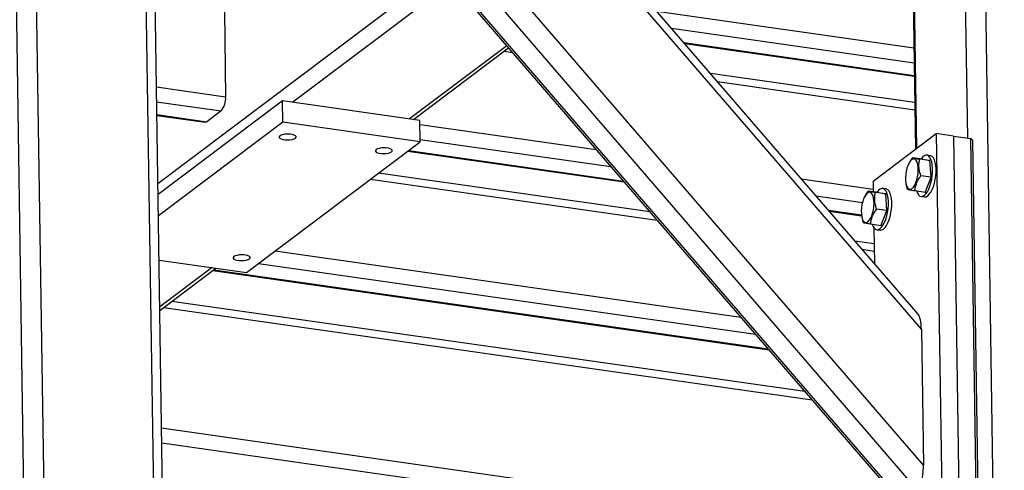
# Model space of a CAD drawing. Header units: millimetres. Extents: x 5 to 589, y 5 to 415.
# Tile 20 of 71: x 209 to 238, y 329 to 342. Entities that reach past the tile are written whole.
import ezdxf

# ---------------------------------------------------------------- set-up
doc = ezdxf.new("R2010")
doc.units = ezdxf.units.MM
doc.layers.add('TRAIT-FORT', color=4, linetype='Continuous', lineweight=25)

msp = doc.modelspace()

# ---------------------------------------------------------------- linework, layer by layer
at = {"layer": 'TRAIT-FORT', "color": 4, "linetype": 'Continuous', "lineweight": 25}
for p, q in [((209.1033, 313.1142), (208.4688, 354.4969)), ((209.6926, 313.1963), (209.0582, 354.579)), ((212.923, 312.736), (212.2885, 354.1187)), ((213.1818, 312.6032), (212.5473, 353.9859)), ((234.9815, 328.4907), (215.7939, 350.7346)), ((235.2819, 329.0779), (216.3775, 350.9935)), ((215.1671, 350.5189), (234.5665, 328.0295)), ((234.6646, 328.0155), (215.1801, 350.6037)), ((235.2207, 333.0682), (220.2321, 350.4443)), ((235.1241, 333.5058), (220.6305, 350.308)), ((236.583, 338.6756), (236.4333, 348.4369)), ((237.6572, 307.1363), (237.0227, 348.519)), ((234.9081, 347.2557), (235.0447, 338.3436)), ((235.0858, 338.3746), (234.9487, 347.32)), ((221.1342, 343.6014), (212.8026, 337.3339)), ((221.4418, 343.2447), (216.7631, 339.7251)), ((214.7539, 342.3958), (214.7923, 339.8877)), ((227.4507, 342.4015), (234.999, 341.326)), ((227.8808, 341.9029), (235.0057, 340.8877)), ((228.2483, 341.4769), (235.0114, 340.5133)), ((223.0484, 341.3823), (220.1953, 339.2361)), ((220.3071, 339.2201), (223.1007, 341.3216)), ((222.972, 341.2249), (223.2139, 341.1904)), ((228.2717, 341.4497), (235.0118, 340.4894)), ((235.0236, 339.7199), (229.0268, 340.5743)), ((229.2355, 340.3324), (235.0268, 339.5073)), ((212.759, 340.1774), (214.7923, 339.8877)), ((212.7658, 339.7391), (214.658, 339.4695)), ((216.4602, 339.7682), (212.8074, 337.0204)), ((216.4699, 339.1412), (216.4602, 339.7682)), ((220.4982, 339.1929), (216.4602, 339.7682)), ((214.658, 339.4695), (214.2404, 339.1554)), ((212.7715, 339.3647), (214.2404, 339.1554)), ((212.7719, 339.3407), (214.1886, 339.1389)), ((220.5078, 338.5659), (220.4982, 339.1929)), ((216.4699, 339.1412), (212.8171, 336.3934)), ((220.5078, 338.5659), (216.4699, 339.1412)), ((220.5, 339.0745), (225.6751, 338.3372)), ((220.5067, 338.6362), (226.1052, 337.8385)), ((233.8048, 337.411), (235.6607, 338.8071)), ((235.6607, 338.8071), (235.8369, 327.3119)), ((236.1654, 338.7351), (235.6607, 338.8071)), ((236.1654, 338.7351), (236.3417, 327.2399)), ((236.1654, 338.7351), (236.6702, 338.6632)), ((236.8464, 327.168), (236.6702, 338.6632)), ((236.6702, 338.6632), (236.7247, 338.6139)), ((236.7247, 338.6139), (236.901, 327.1187)), ((215.4041, 334.7266), (220.5078, 338.5659)), ((220.1419, 338.2907), (226.4961, 337.3853)), ((220.1686, 338.3107), (226.4727, 337.4126)), ((235.2615, 338.0548), (234.9589, 338.0979)), ((235.4743, 338.0129), (235.1717, 338.056)), ((235.2615, 338.0548), (235.4743, 338.0129)), ((235.4845, 338.1576), (235.3836, 338.172)), ((235.5102, 337.5252), (235.4743, 338.0129)), ((234.8641, 337.9503), (234.8537, 337.9301)), ((219.0467, 337.4668), (227.4599, 336.2681)), ((227.2512, 336.51), (219.2838, 337.6452)), ((231.6967, 337.4792), (233.8084, 337.1783)), ((233.8048, 337.411), (233.8096, 337.0993)), ((235.5102, 337.5252), (235.2076, 337.5683)), ((235.3333, 337.0792), (235.5102, 337.5252)), ((233.9624, 337.0775), (233.6598, 337.1206)), ((234.1854, 337.1804), (234.0845, 337.1947)), ((234.7699, 337.3423), (234.7747, 337.318)), ((234.8179, 337.1642), (234.7777, 337.3191)), ((235.3333, 337.0792), (235.0307, 337.1224)), ((232.1268, 336.9806), (233.4926, 336.786)), ((233.565, 336.973), (233.5546, 336.9528)), ((234.1752, 337.0357), (233.8726, 337.0788)), ((233.9624, 337.0775), (234.1752, 337.0357)), ((234.2111, 336.5479), (234.1752, 337.0357)), ((235.2112, 336.962), (235.3121, 336.9476)), ((232.4942, 336.5546), (233.4628, 336.4166)), ((234.2111, 336.5479), (233.9085, 336.591)), ((234.0342, 336.102), (234.2111, 336.5479)), ((232.5177, 336.5274), (233.4661, 336.3923)), ((233.4708, 336.3651), (233.4756, 336.3408)), ((233.5188, 336.1869), (233.4786, 336.3419)), ((234.0342, 336.102), (233.7316, 336.1451)), ((233.8258, 336.0452), (233.8419, 334.9922)), ((233.9121, 335.9847), (234.013, 335.9704)), ((233.833, 335.5722), (233.2728, 335.652)), ((233.4814, 335.4101), (233.8363, 335.3596)), ((216.2497, 335.3627), (229.9211, 333.4149)), ((212.837, 335.0924), (215.4041, 334.7266)), ((214.3924, 334.8708), (212.8581, 333.7166)), ((212.8596, 333.6177), (214.5042, 334.8549)), ((214.4434, 334.8091), (230.7186, 332.4902)), ((215.7609, 334.995), (230.3512, 332.9162)), ((214.4167, 334.7891), (230.7421, 332.463)), ((212.9735, 333.7034), (232.012, 330.9908)), ((231.8034, 331.2327), (213.2107, 333.8818)), ((235.2207, 333.0682), (235.2819, 329.0779)), ((212.9125, 330.1668), (233.6076, 327.2182)), ((212.9192, 329.7285), (222.9975, 328.2925))]:
    msp.add_line(p, q, dxfattribs=at)
at = {"layer": 'TRAIT-FORT', "color": 4, "linetype": 'Continuous', "lineweight": 25, "flags": 128}
for points in [[(214.2404, 339.1554), (214.2131, 339.141), (214.1886, 339.1389)], [(216.8387, 338.6735), (216.8589, 338.697), (216.8591, 338.7211), (216.8392, 338.7441), (216.8009, 338.7639), (216.7472, 338.779), (216.6826, 338.7882), (216.6122, 338.7908), (216.5417, 338.7864), (216.4769, 338.7756), (216.4231, 338.7591), (216.3844, 338.7383), (216.3642, 338.7148), (216.3641, 338.6907), (216.3839, 338.6677), (216.4223, 338.6479), (216.4759, 338.6328), (216.5406, 338.6236), (216.611, 338.621), (216.6814, 338.6254), (216.7462, 338.6362), (216.8001, 338.6527), (216.8387, 338.6735)], [(219.6653, 338.2708), (219.6855, 338.2943), (219.6856, 338.3184), (219.6658, 338.3413), (219.6274, 338.3612), (219.5738, 338.3763), (219.5091, 338.3855), (219.4387, 338.3881), (219.3683, 338.3837), (219.3035, 338.3729), (219.2496, 338.3564), (219.211, 338.3355), (219.1908, 338.3121), (219.1906, 338.2879), (219.2105, 338.265), (219.2488, 338.2452), (219.3025, 338.2301), (219.3671, 338.2208), (219.4375, 338.2183), (219.508, 338.2226), (219.5728, 338.2335), (219.6266, 338.25), (219.6653, 338.2708)], [(234.759, 337.4254), (234.7692, 337.3462), (234.787, 337.2788), (234.8117, 337.2262), (234.8422, 337.1907), (234.8771, 337.1738), (234.915, 337.1764), (234.9541, 337.1982), (234.9928, 337.2383), (235.0294, 337.295), (235.0622, 337.3658), (235.0899, 337.4476), (235.1112, 337.5368), (235.1252, 337.6295), (235.1313, 337.7217), (235.1292, 337.8093), (235.119, 337.8885), (235.1012, 337.9559), (235.0765, 338.0085), (235.046, 338.044), (235.011, 338.0608), (234.9732, 338.0583), (234.934, 338.0365), (234.8953, 337.9964), (234.8588, 337.9397), (234.8259, 337.8689), (234.7983, 337.7871), (234.777, 337.6979), (234.763, 337.6052), (234.7569, 337.513), (234.759, 337.4254)], [(235.0802, 337.1153), (235.1052, 337.055), (235.1383, 337.0054), (235.1765, 336.9738), (235.2186, 336.9612), (235.2632, 336.9682), (235.309, 336.9944), (235.3543, 337.0389), (235.3979, 337.1005), (235.4382, 337.1771), (235.4739, 337.2661), (235.504, 337.3649), (235.5275, 337.4702), (235.5436, 337.5785), (235.5517, 337.6865), (235.5517, 337.7907), (235.5435, 337.8876), (235.5274, 337.9743), (235.5039, 338.0479), (235.4738, 338.106), (235.438, 338.1468), (235.3976, 338.1689), (235.3541, 338.1717), (235.3087, 338.1551), (235.263, 338.1196), (235.2184, 338.0663), (235.215, 338.0614)], [(235.3121, 336.9476), (235.3196, 336.9469), (235.3642, 336.9538), (235.4099, 336.98), (235.4553, 337.0246), (235.4988, 337.0861), (235.5391, 337.1627), (235.5749, 337.2518), (235.605, 337.3505), (235.6284, 337.4558), (235.6445, 337.5641), (235.6527, 337.6721), (235.6526, 337.7763), (235.6444, 337.8733), (235.6283, 337.9599), (235.6048, 338.0335), (235.5747, 338.0916), (235.5389, 338.1324), (235.4986, 338.1545), (235.4845, 338.1576)], [(233.7811, 336.138), (233.8061, 336.0778), (233.8392, 336.0281), (233.8774, 335.9965), (233.9195, 335.984), (233.9641, 335.9909), (234.0099, 336.0171), (234.0552, 336.0617), (234.0988, 336.1232), (234.1391, 336.1998), (234.1748, 336.2889), (234.2049, 336.3876), (234.2284, 336.4929), (234.2445, 336.6013), (234.2526, 336.7093), (234.2526, 336.8134), (234.2444, 336.9104), (234.2283, 336.997), (234.2048, 337.0706), (234.1747, 337.1287), (234.1389, 337.1695), (234.0985, 337.1917), (234.055, 337.1945), (234.0096, 337.1778), (233.9639, 337.1423), (233.9193, 337.089), (233.9159, 337.0841)], [(234.013, 335.9704), (234.0205, 335.9696), (234.0651, 335.9765), (234.1108, 336.0027), (234.1562, 336.0473), (234.1997, 336.1089), (234.24, 336.1854), (234.2758, 336.2745), (234.3059, 336.3733), (234.3293, 336.4785), (234.3454, 336.5869), (234.3536, 336.6949), (234.3535, 336.799), (234.3453, 336.896), (234.3292, 336.9826), (234.3057, 337.0562), (234.2756, 337.1143), (234.2398, 337.1551), (234.1995, 337.1773), (234.1854, 337.1804)], [(233.4599, 336.4481), (233.4701, 336.3689), (233.4879, 336.3015), (233.5126, 336.2489), (233.5431, 336.2134), (233.578, 336.1966), (233.6159, 336.1991), (233.655, 336.2209), (233.6937, 336.261), (233.7303, 336.3177), (233.7631, 336.3885), (233.7908, 336.4703), (233.8121, 336.5595), (233.8261, 336.6522), (233.8322, 336.7444), (233.8301, 336.832), (233.8199, 336.9113), (233.802, 336.9787), (233.7773, 337.0312), (233.7469, 337.0667), (233.7119, 337.0836), (233.6741, 337.081), (233.6349, 337.0592), (233.5962, 337.0191), (233.5597, 336.9624), (233.5268, 336.8916), (233.4992, 336.8099), (233.4779, 336.7207), (233.4639, 336.628), (233.4578, 336.5358), (233.4599, 336.4481)], [(215.4896, 335.1296), (215.5098, 335.153), (215.5099, 335.1772), (215.4901, 335.2001), (215.4517, 335.22), (215.3981, 335.2351), (215.3334, 335.2443), (215.263, 335.2468), (215.1926, 335.2425), (215.1278, 335.2317), (215.0739, 335.2151), (215.0353, 335.1943), (215.0151, 335.1709), (215.0149, 335.1467), (215.0348, 335.1238), (215.0731, 335.104), (215.1268, 335.0888), (215.1914, 335.0796), (215.2618, 335.0771), (215.3323, 335.0814), (215.3971, 335.0923), (215.4509, 335.1088), (215.4896, 335.1296)]]:
    msp.add_lwpolyline(points, dxfattribs=at)
at = {"layer": 'TRAIT-FORT', "color": 4, "linetype": 'Continuous', "lineweight": 25}
msp.add_arc((214.2159, 339.8422), 0.5782, 319.86159, 4.51103, dxfattribs=at)
for centre, start_param, end_param in [((235.0351, 332.9285), 4.9626554, 5.9850044), ((235.0963, 328.9383), 4.2776656, 4.9626554)]:
    msp.add_ellipse(centre, major_axis=(0.0372, 0.6073), ratio=0.2997629, start_param=start_param, end_param=end_param, dxfattribs=at)
for points, knots in [([(234.9589, 338.0979), (234.9312, 338.061), (234.8952, 338.013), (234.8718, 337.9613), (234.8663, 337.9492)], [0, 0, 0, 0, 0.7663827, 1, 1, 1, 1]), ([(234.9589, 338.0979), (234.9663, 338.0958), (234.9812, 338.0917), (235.0284, 338.082), (235.0933, 338.0699), (235.1454, 338.0607), (235.1717, 338.056)], [0, 0, 0, 0, 0.2646049, 0.5349477, 0.7653431, 1, 1, 1, 1]), ([(235.2076, 337.5683), (235.1877, 337.6325), (235.1548, 337.7388), (235.1462, 337.8873), (235.1564, 337.985), (235.1683, 338.0403), (235.1717, 338.056)], [0, 0, 0, 0, 0.38554949, 0.63764185, 0.89654625, 1, 1, 1, 1]), ([(235.0307, 337.1224), (235.035, 337.1626), (235.0436, 337.2441), (235.0814, 337.3612), (235.1374, 337.4703), (235.1841, 337.5354), (235.2076, 337.5683)], [0, 0, 0, 0, 0.2646049, 0.5349477, 0.7653431, 1, 1, 1, 1]), ([(233.6598, 337.1206), (233.6321, 337.0838), (233.5961, 337.0357), (233.5727, 336.984), (233.5672, 336.9719)], [0, 0, 0, 0, 0.7663827, 1, 1, 1, 1]), ([(233.6598, 337.1206), (233.6672, 337.1186), (233.6821, 337.1144), (233.7293, 337.1047), (233.7942, 337.0926), (233.8463, 337.0834), (233.8726, 337.0788)], [0, 0, 0, 0, 0.2646049, 0.5349477, 0.7653431, 1, 1, 1, 1]), ([(235.0307, 337.1224), (235.0012, 337.1276), (234.9415, 337.1381), (234.8779, 337.1501), (234.8371, 337.1588), (234.8243, 337.1624), (234.8179, 337.1642)], [0, 0, 0, 0, 0.2646049, 0.5349477, 0.7653431, 1, 1, 1, 1]), ([(233.9085, 336.591), (233.8886, 336.6553), (233.8557, 336.7615), (233.847, 336.91), (233.8573, 337.0077), (233.8692, 337.063), (233.8726, 337.0788)], [0, 0, 0, 0, 0.38554949, 0.63764185, 0.89654625, 1, 1, 1, 1]), ([(233.7316, 336.1451), (233.7359, 336.1854), (233.7445, 336.2668), (233.7823, 336.3839), (233.8383, 336.493), (233.8849, 336.5582), (233.9085, 336.591)], [0, 0, 0, 0, 0.2646049, 0.5349477, 0.7653431, 1, 1, 1, 1]), ([(233.7316, 336.1451), (233.7021, 336.1503), (233.6423, 336.1608), (233.5788, 336.1729), (233.538, 336.1816), (233.5252, 336.1851), (233.5188, 336.1869)], [0, 0, 0, 0, 0.2646049, 0.5349477, 0.7653431, 1, 1, 1, 1])]:
    msp.add_open_spline(points, degree=3, knots=knots, dxfattribs=at)

doc.saveas('drawing.dxf')
